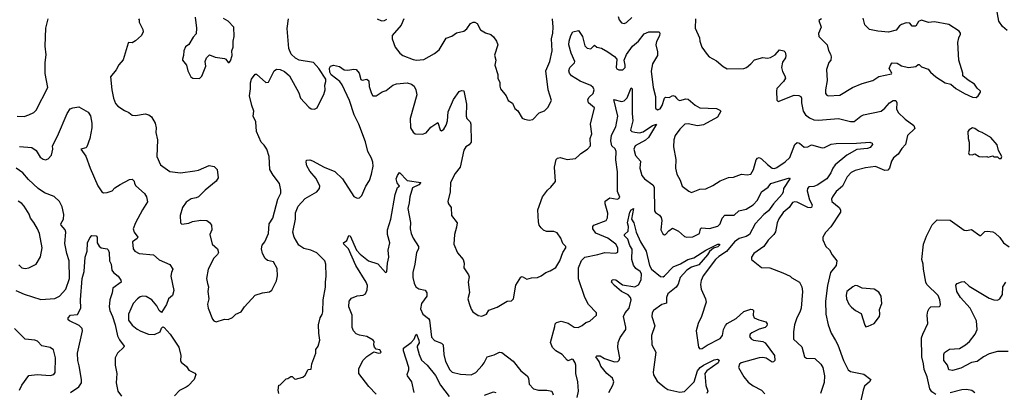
# Model space of a CAD drawing. Extents: x 2133489 to 2292442, y 756223 to 916462.
# Tile 110 of 256: x 2160978 to 2169283, y 853766 to 856907. Entities that reach past the tile are written whole.
import ezdxf

# ---------------------------------------------------------------- set-up
doc = ezdxf.new("R2010")
doc.units = 0

msp = doc.modelspace()

# ---------------------------------------------------------------- linework, layer by layer
at = {"layer": '0CON20XD'}
for points in [[(2169306.7, 856815), (2169268.6, 856848.6), (2169236.9, 856895), (2169217.3, 857005), (2169147.9, 857175), (2169095, 857197.9), (2168965, 857220.7), (2168855, 857266.2), (2168839.5, 857279.5), (2168833.8, 857295), (2168845, 857326.7), (2168935, 857387.1), (2169045, 857412.2), (2169095, 857450), (2169135, 857456.4), (2169189.5, 857450.5), (2169262, 857495), (2169315.8, 857545)], [(2161199.5, 856610.5), (2161193.6, 856685), (2161196.9, 856835), (2161217.4, 856915)], [(2161980, 856915), (2161986.4, 856906.4), (2161986.2, 856885), (2162015.7, 856825.7), (2162018, 856805), (2162004.2, 856775), (2161955, 856729.4), (2161925, 856713.1), (2161896.2, 856713.8), (2161891.2, 856708.8), (2161851.4, 856568.6), (2161814.1, 856525.9), (2161791.4, 856485), (2161744, 856425), (2161753.8, 856315), (2161768, 856245), (2161785, 856200), (2161805, 856178.8), (2161860.3, 856140.3), (2161896.7, 856125), (2161925, 856102), (2161955, 856100), (2162035, 856113.8), (2162065.9, 856105.9), (2162089.3, 856089.3), (2162118.8, 856035), (2162129.2, 855995), (2162125.7, 855955), (2162138.6, 855895), (2162134.5, 855754.5), (2162164.4, 855684.4), (2162245, 855626), (2162335, 855615.6), (2162455, 855632.5), (2162485, 855639.2), (2162575, 855678.8), (2162618.3, 855668.3), (2162643.9, 855643.9), (2162652, 855575), (2162634, 855545), (2162540.9, 855469.1), (2162485, 855414.2), (2162465, 855404.3), (2162425, 855397.5), (2162382.4, 855367.6), (2162352, 855325), (2162331.2, 855255), (2162332.5, 855195), (2162345, 855182.5), (2162405, 855191.2), (2162435, 855206.2), (2162505, 855215.8), (2162555, 855213.8), (2162578.3, 855198.3), (2162596, 855175), (2162597.5, 855135), (2162582.5, 855095), (2162601.2, 855015), (2162646.2, 854976.2), (2162654.3, 854945.7), (2162645, 854926.7), (2162614.3, 854895.7), (2162565.9, 854804.1), (2162554.2, 854725), (2162562.3, 854682.3), (2162570, 854655), (2162564.2, 854615), (2162573.3, 854555), (2162561.2, 854508.8), (2162565.9, 854475.9), (2162605, 854382.5), (2162615, 854367.5), (2162635, 854360), (2162705, 854382.5), (2162735, 854380), (2162773.6, 854396.4), (2162800, 854425), (2162845.9, 854444.1), (2162875, 854487.5), (2162965, 854584), (2163025, 854604.2), (2163085, 854613.8), (2163105, 854626.7), (2163142.5, 854705), (2163151.1, 854748.9), (2163149.4, 854809.4), (2163118, 854865), (2163068.3, 854878.3), (2163047.5, 854895), (2163025.7, 854935), (2163017.5, 854975), (2163024, 855005), (2163046.2, 855035), (2163075.8, 855105), (2163082.9, 855185), (2163112.5, 855235), (2163154.3, 855395), (2163179.4, 855445), (2163180.5, 855470.5), (2163169.2, 855525), (2163115.4, 855595.4), (2163088.6, 855645), (2163080.8, 855755), (2163061.9, 855815), (2163040.2, 855850.2), (2163014.4, 855875), (2162975.4, 855965), (2162968.2, 856045), (2162947.9, 856095), (2162953.5, 856135), (2162934.5, 856185), (2162916.5, 856265), (2162925.5, 856324.5), (2162923.1, 856375), (2162932, 856405), (2162965, 856447.5), (2162975, 856447.5), (2163055, 856376.7), (2163075, 856380), (2163125, 856476.7), (2163145, 856488.8), (2163175, 856488), (2163211.7, 856471.7), (2163254.1, 856434.1), (2163331.7, 856291.7), (2163346.7, 856245), (2163415, 856170), (2163435, 856156.7), (2163465, 856152.5), (2163487.5, 856165), (2163512, 856218), (2163544.1, 856275.9), (2163552.9, 856315), (2163552.2, 856355), (2163561.1, 856385), (2163558.7, 856405), (2163501.5, 856495), (2163455, 856547.7), (2163335, 856566.5), (2163302.5, 856582.5), (2163266.4, 856616.4), (2163247.8, 856665), (2163232.6, 856832.6), (2163244, 856915)], [(2162457.3, 856927.3), (2162470, 856835), (2162467, 856787), (2162440.6, 856759.4), (2162403, 856697), (2162375, 856677.5), (2162361.2, 856645), (2162360, 856605), (2162350, 856575), (2162350, 856565), (2162383.3, 856525), (2162396.7, 856475), (2162420, 856425), (2162437, 856413), (2162495, 856412.5), (2162515, 856430), (2162546.7, 856515), (2162542.5, 856555), (2162552.5, 856585), (2162578.3, 856611.7), (2162625, 856590), (2162705, 856581.2), (2162716.7, 856575), (2162735, 856547.5), (2162745, 856547.5), (2162755, 856560), (2162768.8, 856605), (2162766.2, 856645), (2162778, 856675), (2162777.5, 856725), (2162785.7, 856765), (2162782.5, 856845), (2162735.9, 856895.9), (2162697, 856917)], [(2163992.5, 856915), (2164028.8, 856898.8), (2164055, 856899.2), (2164075, 856912.5)], [(2164216.5, 856915), (2164195, 856860), (2164120, 856775), (2164118.1, 856745), (2164145, 856676.2), (2164185, 856626), (2164210, 856605), (2164295, 856570.6), (2164325, 856566.7), (2164385, 856571.4), (2164475, 856620.8), (2164516.4, 856653.6), (2164575, 856752.5), (2164621.2, 856768.8), (2164662.7, 856797.3), (2164725, 856810), (2164749.3, 856830.7), (2164780, 856875), (2164802.4, 856887.6), (2164817.5, 856887.5), (2164835.5, 856875.5), (2164865, 856822), (2164907.3, 856797.3), (2164951.2, 856781.2), (2164975, 856763.8), (2164998, 856725), (2165010, 856695), (2164982.3, 856607.7), (2164993.3, 856565), (2164984.2, 856525), (2165010, 856445), (2165011.2, 856415), (2165026.4, 856376.4), (2165026.4, 856346.4), (2165033.8, 856325), (2165080, 856265), (2165096.4, 856226.4), (2165133.9, 856203.9), (2165155, 856157.5), (2165179.3, 856139.3), (2165217, 856077), (2165235, 856067.5), (2165275, 856060), (2165305, 856066.7), (2165359.3, 856120.7), (2165405, 856137.5), (2165433.6, 856166.4), (2165463.8, 856225), (2165435.7, 856315), (2165414.4, 856475), (2165449.2, 856555), (2165468.6, 856645), (2165464.3, 856745), (2165475.7, 856795), (2165478.6, 856845), (2165472.5, 856915)], [(2166026.7, 856935), (2166033.3, 856905), (2166055, 856880), (2166075, 856876.2), (2166095, 856884), (2166142, 856925)], [(2166676.7, 856915), (2166676.4, 856836.4), (2166712.5, 856755), (2166713.3, 856725), (2166730, 856675), (2166775, 856613.8), (2166793.8, 856595), (2166855, 856560), (2166912.1, 856512.1), (2166945, 856494), (2167085, 856496.2), (2167106.7, 856505), (2167145, 856534), (2167175, 856568.8), (2167245, 856587.5), (2167285, 856584), (2167310.5, 856589.5), (2167350, 856610), (2167385, 856652), (2167423.8, 856645), (2167435, 856632.5), (2167439.2, 856605), (2167435.8, 856585), (2167412.1, 856547.9), (2167404.5, 856504.5), (2167410.7, 856470.7), (2167432, 856435), (2167435.8, 856415), (2167419.2, 856385), (2167365, 856326.7), (2167360, 856305), (2167365, 856230), (2167375, 856217.5), (2167508.8, 856271.2), (2167549.4, 856269.4), (2167565, 856258.8), (2167572.5, 856245), (2167571.4, 856205), (2167585.5, 856135), (2167606, 856106), (2167638.9, 856078.9), (2167675, 856062.5), (2167715, 856060), (2167884, 856074), (2167985, 856049.2), (2168015, 856049.2), (2168072.5, 856095), (2168094.6, 856105.4), (2168245, 856136.5), (2168275, 856160.5), (2168315, 856207.5), (2168345, 856225.6), (2168368.8, 856225), (2168376.8, 856206.8), (2168373.6, 856155), (2168386.5, 856125), (2168445, 856068.5), (2168520.8, 856015), (2168528.8, 855991.2), (2168465, 855931.2), (2168450, 855855), (2168418.3, 855821.7), (2168386.3, 855773.7), (2168347, 855743), (2168331.8, 855715), (2168314, 855656), (2168301.5, 855638.5), (2168275, 855636.9), (2168195, 855668.4), (2168111.7, 855658.3), (2168025, 855636.5), (2167991.8, 855618.2), (2167958.3, 855581.7), (2167918.1, 855505), (2167865, 855458.1), (2167834.2, 855415), (2167825.8, 855395), (2167827.5, 855375), (2167890.6, 855325), (2167900.5, 855305), (2167900.5, 855285), (2167820, 855160), (2167775, 855113.8), (2167750.8, 855075), (2167751.7, 855051.7), (2167777.5, 854995), (2167807.4, 854967.4), (2167829.2, 854925), (2167869.2, 854875), (2167863.8, 854835), (2167816.7, 854775), (2167790.4, 854665), (2167775.5, 854535), (2167778.1, 854425), (2167798.1, 854335), (2167821.1, 854265), (2167858, 854202), (2167877.5, 854165), (2167925.6, 854035), (2167965, 853954), (2167985, 853940.8), (2168097.7, 853917.7), (2168157.5, 853875), (2168146.7, 853855), (2168103.6, 853816.4), (2168091.5, 853785), (2168059.4, 853635)], [(2167740, 856915), (2167718.3, 856901.7), (2167737.5, 856845), (2167715, 856790), (2167718.8, 856765), (2167787.5, 856695), (2167798.3, 856648.3), (2167817.7, 856617.7), (2167823.3, 856595), (2167820, 856565), (2167803.8, 856545), (2167782.7, 856487.3), (2167787.8, 856395), (2167774.5, 856315), (2167775.5, 856285), (2167785, 856270), (2167795.5, 856265.5), (2167895, 856271.5), (2168001.2, 856335), (2168085, 856370), (2168174.3, 856395.7), (2168199.1, 856410.9), (2168225, 856427.5), (2168330, 856450), (2168332.5, 856455), (2168311.2, 856495), (2168325, 856530), (2168337.9, 856542.1), (2168380, 856540), (2168415, 856518.1), (2168475, 856503.1), (2168536.7, 856513.3), (2168555, 856530), (2168565, 856530), (2168585, 856510), (2168640.7, 856490.7), (2168658.8, 856465), (2168706.2, 856425), (2168782.5, 856375), (2168832.7, 856362.7), (2168875, 856328), (2168947.5, 856285), (2169015, 856254.5), (2169045, 856251.2)], [(2169045, 856251.2), (2169062.5, 856265), (2169082.5, 856295), (2169082.5, 856305), (2169055, 856330), (2169030, 856365), (2168976.4, 856396.4), (2168932.5, 856435), (2168932.5, 856455), (2168900, 856565), (2168891.4, 856715), (2168898, 856755), (2168913.8, 856785), (2168913.3, 856795), (2168900.5, 856810.5), (2168815, 856867.5), (2168695, 856888), (2168644.2, 856884.2), (2168585, 856903.3), (2168558.3, 856891.7), (2168535, 856852.5), (2168505, 856853.8), (2168485, 856876.7), (2168455, 856880), (2168415, 856867.5), (2168397.5, 856855), (2168371.2, 856818.8), (2168305, 856802), (2168215, 856810.8), (2168145.7, 856825.7), (2168106.7, 856865), (2168090.7, 856920.7)], [(2163162.5, 853755), (2163158, 853785), (2163163, 853827), (2163175, 853830), (2163225, 853880), (2163238.3, 853881.7), (2163265, 853900), (2163275, 853900), (2163295, 853880), (2163305, 853877.5), (2163365, 853892.5), (2163385, 853910), (2163411.7, 853958.3), (2163435, 853960), (2163442.5, 854005), (2163476.2, 854095), (2163474.2, 854125.8), (2163493.8, 854155), (2163510, 854205), (2163500, 854265), (2163498, 854335), (2163512.5, 854395), (2163529.5, 854420.5), (2163535.8, 854444.2), (2163536.9, 854545), (2163557, 854653), (2163555.9, 854694.1), (2163563.8, 854745), (2163560, 854845), (2163550, 854875), (2163482.7, 854942.7), (2163433.3, 854965), (2163375, 854978.1), (2163332.9, 855005), (2163294, 855075), (2163282.5, 855115), (2163302.9, 855225), (2163305, 855277.5), (2163325, 855333.8), (2163385, 855400), (2163483.3, 855455), (2163507.5, 855485), (2163508, 855505), (2163477.9, 855567.9), (2163425, 855630.8), (2163400, 855675), (2163393.8, 855705), (2163396.7, 855723.3), (2163424.2, 855725.8), (2163447.6, 855717.6), (2163545, 855664.4), (2163635, 855627.1), (2163701.4, 855565), (2163795, 855416), (2163825, 855402.9), (2163845, 855406), (2163862.5, 855425), (2163896.2, 855505), (2163927.9, 855552.1), (2163944.2, 855605.8), (2163958.8, 855671.2), (2163957.5, 855705), (2163945, 855740), (2163912.7, 855795), (2163893.4, 855876.6), (2163838.2, 856025), (2163797.5, 856105), (2163758.2, 856225), (2163697.9, 856357.9), (2163678.8, 856385), (2163605, 856442.6), (2163594.2, 856465), (2163591.1, 856498.9), (2163598.8, 856515), (2163625, 856523.8), (2163675, 856512.5), (2163715, 856484.3), (2163745, 856481.4), (2163795, 856490), (2163815, 856486), (2163840, 856455), (2163855, 856403.3), (2163865, 856398), (2163905, 856406.2), (2163921.4, 856391.4), (2163926.4, 856345), (2163943.6, 856283.6), (2163955, 856264), (2163985, 856266), (2164035, 856298.6), (2164069.1, 856310.9), (2164126.2, 856355), (2164155, 856367.1), (2164245, 856375.7), (2164282.7, 856362.7), (2164305.8, 856345.8), (2164318.8, 856315), (2164326, 856275), (2164270, 856075), (2164272.9, 855995), (2164295, 855960), (2164312.5, 855945), (2164375, 855941.2), (2164405, 855953.8), (2164445, 856001.2), (2164505, 856040), (2164525, 855977.5), (2164535, 855970), (2164555, 855983.3), (2164575, 856016.7), (2164586.9, 856055), (2164590.7, 856129.3), (2164635.8, 856235), (2164685, 856301.2), (2164705, 856310), (2164725, 856306.7), (2164746.7, 856195), (2164743.3, 856095), (2164750, 856075), (2164776.9, 856046.9), (2164781.8, 856025), (2164785.5, 855875), (2164768.1, 855851.9), (2164741.2, 855835), (2164725, 855807.5), (2164693.8, 855665), (2164650.3, 855609.7), (2164612.5, 855535), (2164609.2, 855455), (2164590, 855375), (2164595.7, 855355), (2164617.1, 855325), (2164620, 855255), (2164667.5, 855195), (2164663, 855157), (2164644.3, 855095), (2164640.8, 855015), (2164670.3, 854940.3), (2164718, 854885), (2164726, 854855), (2164723.8, 854815), (2164763.3, 854755), (2164768.3, 854738.3), (2164760, 854695), (2164772.7, 854607.3), (2164758.8, 854555), (2164768.8, 854515), (2164786.1, 854466.1), (2164800, 854445), (2164843.9, 854413.9), (2164875, 854407.5), (2164915, 854423.3), (2164935, 854458.8), (2165005.9, 854484.1), (2165090, 854535), (2165125, 854537.5), (2165143.3, 854555), (2165161.2, 854668.8), (2165205, 854737.5), (2165215, 854742.5), (2165255, 854720), (2165295, 854730), (2165346.4, 854733.6), (2165375, 854746.7), (2165415, 854776.7), (2165450.7, 854789.3), (2165500.7, 854819.3), (2165532.9, 854875), (2165557.5, 854945), (2165584, 854985), (2165583.8, 854995), (2165559.3, 855019.3), (2165543.3, 855065), (2165510.5, 855110.5), (2165481.7, 855121.7), (2165421.2, 855121.2), (2165395, 855132), (2165375, 855151.2), (2165360, 855175), (2165352.2, 855202.2), (2165346.9, 855305), (2165387.4, 855412.6), (2165429.1, 855470.9), (2165458.8, 855495), (2165497.1, 855542.9), (2165489.5, 855665), (2165501.6, 855728.4), (2165515, 855741.1), (2165535, 855745.6), (2165595, 855729.4), (2165665, 855736.2), (2165695, 855763.3), (2165710.5, 855779.5), (2165766.7, 855815), (2165791.2, 855845), (2165790.6, 855905), (2165802, 855945), (2165793.1, 856025), (2165825.7, 856165), (2165776.4, 856206.4), (2165770.5, 856235), (2165781.4, 856255), (2165815, 856285.8), (2165822.7, 856315), (2165815, 856335.6), (2165795, 856352.5), (2165705, 856387.8), (2165631.2, 856435), (2165615.8, 856455), (2165609.2, 856475), (2165617.1, 856505), (2165656.5, 856543.5), (2165659.4, 856555), (2165629.5, 856625), (2165610.7, 856695), (2165611.2, 856725), (2165626.5, 856775), (2165643.5, 856805), (2165690, 856815), (2165723.5, 856765), (2165745, 856688), (2165765, 856668.1), (2165795, 856662.9), (2165825, 856693.8), (2165846.6, 856676.6), (2165885, 856666.5), (2165937.5, 856637.5), (2165995, 856595.6), (2166012.9, 856575), (2166009.2, 856505), (2166013.2, 856493.2), (2166030, 856485), (2166065, 856484.4), (2166084, 856505), (2166085.7, 856525), (2166075.6, 856565), (2166097.1, 856612.9), (2166146.7, 856683.3), (2166196.4, 856725), (2166245, 856788.1), (2166285, 856805.6), (2166370, 856805), (2166376.1, 856795), (2166375, 856770), (2166347.7, 856722.3), (2166342.1, 856695), (2166356, 856635), (2166356.1, 856605), (2166314.7, 856535.3), (2166303.4, 856473.4), (2166322.1, 856335), (2166340.9, 856260.9), (2166340.9, 856160.9), (2166358, 856148), (2166381.1, 856155), (2166396.6, 856185), (2166415, 856246.7), (2166425, 856254), (2166455, 856252.2), (2166487.3, 856267.3), (2166502.9, 856262.9), (2166517.1, 856245), (2166530.4, 856230.4), (2166545, 856226.5), (2166595, 856238.9), (2166615, 856236.7), (2166675, 856186.5), (2166715, 856163.6), (2166855, 856157.5), (2166883.3, 856145), (2166891.2, 856135), (2166864.4, 856085), (2166745, 856019.4), (2166693.5, 856013.5), (2166615, 856030.5), (2166588.8, 856025), (2166545.8, 855985), (2166505, 855931.2), (2166495.6, 855895), (2166492, 855835), (2166512.3, 855727.7), (2166510, 855655), (2166519.2, 855605), (2166548.8, 855555), (2166566, 855505), (2166621.2, 855461.2), (2166645, 855451.2), (2166715, 855477.5), (2166765, 855481.2), (2166825, 855509.2), (2166885, 855549.2), (2166955, 855575.7), (2166999.1, 855580.9), (2167065, 855605.8), (2167115, 855599.2), (2167145, 855606.2), (2167166.7, 855643.3), (2167189.1, 855725), (2167200.4, 855739.6), (2167214.5, 855745.5), (2167235, 855734.5), (2167285.5, 855685), (2167325, 855656.5), (2167345, 855653.5), (2167365, 855662.2), (2167435, 855709.1), (2167473.5, 855745), (2167515, 855854), (2167535, 855872.9), (2167555, 855865.6), (2167595, 855832.7), (2167624.6, 855835.4), (2167655, 855851.9), (2167745, 855826.7), (2167765, 855829.5), (2167823.2, 855856.8), (2167865, 855864.5), (2168035, 855865.5), (2168147.5, 855875), (2168168.8, 855865), (2168172, 855855), (2168151.1, 855828.9), (2168128.8, 855821.2), (2168038, 855812), (2167955, 855765.4), (2167855, 855682.7), (2167836.2, 855655), (2167820, 855615), (2167785, 855564.5), (2167705, 855512.9), (2167675, 855501.8), (2167635, 855496.7), (2167621.4, 855485), (2167619.5, 855465), (2167638.5, 855388.5), (2167662.9, 855345), (2167657.5, 855325), (2167645, 855320), (2167625, 855323.2), (2167535, 855370), (2167515, 855372.2), (2167496, 855365), (2167467.5, 855322.5), (2167418.5, 855281.5), (2167381.4, 855228.6), (2167365.6, 855195), (2167352.4, 855117.6), (2167338.6, 855095), (2167291.9, 855048.1), (2167253.9, 854996.1), (2167171.2, 854935), (2167148.8, 854905), (2167150, 854885), (2167235, 854816.7), (2167305, 854813.8), (2167415, 854773.8), (2167475, 854746), (2167491.1, 854731.1), (2167555, 854693.3), (2167575.7, 854655.7), (2167580, 854615), (2167568.5, 854475), (2167558.5, 854441.5), (2167531.5, 854395), (2167512.9, 854335), (2167503.8, 854275), (2167503.8, 854215), (2167575, 854148), (2167596, 854065), (2167615, 854054.4), (2167685, 854050.6), (2167735, 854004), (2167753.1, 853975), (2167766.5, 853905), (2167762.5, 853847.5), (2167732.5, 853755)], [(2160955, 856093.6), (2161015, 856091.9), (2161055, 856103.7), (2161095.7, 856125), (2161115.6, 856145), (2161214.4, 856335), (2161192.8, 856452.8), (2161191.8, 856545), (2161199.5, 856610.5)], [(2165678.8, 853721.2), (2165690, 853775), (2165686.2, 853855), (2165668.8, 853925), (2165668, 853995), (2165664, 854015), (2165645, 854041.2), (2165635, 854046), (2165605, 854032.5), (2165595, 854036.7), (2165553.4, 854083.4), (2165500, 854115), (2165472.2, 854142.2), (2165454.3, 854185.7), (2165490.3, 854320.3), (2165495, 854343.3), (2165504.5, 854355.5), (2165545, 854365.6), (2165605, 854350), (2165655, 854315.7), (2165687, 854313), (2165722.3, 854327.7), (2165752.5, 854355), (2165785.8, 854364.2), (2165843.3, 854415), (2165843.3, 854435), (2165776, 854505), (2165744, 854565), (2165692.3, 854722.3), (2165691.3, 854815), (2165715, 854877.5), (2165745, 854906.5), (2165855, 854926.7), (2165913.9, 854943.9), (2166005, 854940), (2166023.6, 854946.4), (2166022.5, 854985), (2166005, 855016), (2165938, 855065), (2165837.4, 855107.4), (2165812.9, 855145), (2165812.5, 855165), (2165820, 855175), (2165925, 855213.1), (2165935.6, 855235.6), (2165937.9, 855275), (2165914.5, 855355), (2165915, 855376.7), (2165955, 855404), (2166015.8, 855394.2), (2166030.7, 855399.3), (2166038.8, 855411.2), (2166018.8, 855458.8), (2166018.9, 855625), (2166007, 855725), (2166008.6, 855795), (2165999.1, 855819.1), (2165972.6, 855845), (2165964.8, 855885), (2165968.5, 855935), (2166005.7, 856005), (2166022.5, 856095), (2165990, 856235), (2166055, 856218.6), (2166075, 856222.9), (2166100.4, 856249.6), (2166135, 856332.5), (2166143.6, 856323.6), (2166143.1, 856115), (2166149.6, 856055), (2166130, 855975), (2166140, 855965), (2166165, 855959.3), (2166205, 855954.7), (2166235, 855961.6), (2166315, 856015.5), (2166350, 856025), (2166280.3, 855915), (2166255, 855892.7), (2166168.1, 855845), (2166157.8, 855815), (2166171.5, 855761.5), (2166213.8, 855715), (2166208.1, 855655), (2166225, 855594.4), (2166248.8, 855565), (2166317.1, 855515), (2166329.6, 855495), (2166333.1, 855295), (2166341.8, 855281.8), (2166375, 855260.6), (2166388.8, 855238.8), (2166392.7, 855215), (2166386.4, 855136.4), (2166401.2, 855101.2), (2166415, 855092.5), (2166425, 855096.7), (2166453, 855127), (2166485, 855150), (2166535, 855124.2), (2166585, 855079.2), (2166605, 855074.3), (2166655, 855076.9), (2166712, 855105), (2166720, 855145), (2166727.4, 855152.6), (2166795, 855147.3), (2166865, 855166.7), (2166885.5, 855185), (2166902.7, 855235), (2166925, 855260), (2167005, 855259.1), (2167044.2, 855295.8), (2167105, 855310.3), (2167165, 855346), (2167202.1, 855385), (2167235, 855454.7), (2167291.1, 855495), (2167313.6, 855526.4), (2167471.2, 855575), (2167473.6, 855565), (2167419.3, 855485), (2167417.3, 855455), (2167408.2, 855435), (2167335.9, 855354.1), (2167293.8, 855296.2), (2167253.4, 855265), (2167181.4, 855185), (2167133.8, 855096.2), (2167105, 855078.8), (2167045, 855062), (2167005.6, 855034.4), (2166938, 854952), (2166875, 854912), (2166845.4, 854885), (2166742.4, 854747.6), (2166725, 854707.5), (2166721.2, 854675), (2166726, 854635), (2166762.5, 854552.5), (2166766.7, 854525), (2166729.2, 854405), (2166700, 854345), (2166683.8, 854285), (2166702.5, 854145), (2166713.6, 854133.6), (2166735, 854134), (2166775.6, 854164.4), (2166885, 854218), (2166905, 854243.3), (2166914.4, 854295), (2166930, 854330), (2166945.7, 854345), (2167020.9, 854389.1), (2167085, 854448.2), (2167145, 854468.1), (2167160, 854465), (2167166.9, 854455), (2167165.6, 854415), (2167173.1, 854395), (2167212.2, 854377.8), (2167270.3, 854360.3), (2167282.7, 854342.7), (2167280, 854325), (2167266.7, 854313.3), (2167215, 854296.9), (2167153.3, 854266.7), (2167138.6, 854255), (2167131.9, 854235), (2167146.6, 854216.6), (2167166, 854205), (2167244.6, 854194.6), (2167265, 854182.9), (2167344.3, 854075), (2167345.6, 854034.4), (2167336.9, 854023.1), (2167325, 854020.8), (2167273, 854053), (2167245, 854058), (2167213.8, 854055), (2167063.3, 854015), (2167047.9, 854002.1), (2167039.2, 853975), (2167084.2, 853895), (2167121.7, 853851.7), (2167165, 853820), (2167235, 853782.5), (2167263.8, 853753.8)], [(2160975, 855839.2), (2161079.2, 855829.2), (2161116.7, 855805), (2161148.8, 855748.8), (2161175, 855730.8), (2161195, 855727.1), (2161216.3, 855733.7), (2161245.8, 855765), (2161256, 855815), (2161253.3, 855845), (2161296.7, 855925), (2161378.6, 856115), (2161403.9, 856155), (2161425, 856165.2), (2161475, 856172), (2161555, 856126.7), (2161575, 856097.5), (2161586.5, 856035), (2161585.5, 855995.5), (2161568.9, 855905), (2161544.1, 855835.9), (2161535, 855827.8), (2161493.3, 855815), (2161536.7, 855756.7), (2161572.2, 855655), (2161635.8, 855505.8), (2161671.2, 855455), (2161685, 855448.6), (2161715, 855450.6), (2161756.8, 855463.2), (2161779.5, 855490.5), (2161825, 855518), (2161905, 855561.2), (2161925, 855563.3), (2161943.3, 855545), (2161946.7, 855525), (2161957.7, 855507.7), (2162030.9, 855440.9), (2162047.5, 855415), (2162055, 855372.5), (2162013.8, 855305), (2161954.6, 855195.4), (2161935.7, 855145), (2161942.5, 855115), (2161972.9, 855075), (2161967.9, 855062.1), (2161930, 855035), (2161934.2, 854975), (2161947.5, 854955), (2161985, 854935.5), (2162105, 854924.3), (2162155, 854884), (2162245, 854842.9), (2162270, 854805), (2162256.9, 854775), (2162252.2, 854745), (2162277.1, 854625), (2162265, 854583.3), (2162233.3, 854555), (2162215.8, 854505), (2162175, 854437.5), (2162154.4, 854454.4), (2162134.4, 854494.4), (2162092.5, 854545), (2162045, 854573.1), (2162015, 854576.9), (2161995, 854571.4), (2161970, 854555), (2161934.4, 854515), (2161894.6, 854425.4), (2161895.5, 854375), (2161925, 854331.9), (2161967.3, 854297.3), (2161999.5, 854280.5), (2162065, 854255.5), (2162115, 854252.9), (2162162.5, 854275), (2162175, 854307.5), (2162185, 854317.5), (2162195, 854312.5), (2162246, 854255), (2162320, 854145), (2162335.8, 854075), (2162333.3, 854035), (2162339.3, 854019.3), (2162385, 853983.3), (2162405, 853953.3), (2162455, 853927.5), (2162462.5, 853915), (2162448.8, 853875), (2162398.3, 853821.7), (2162382.1, 853807.9), (2162325, 853780.8), (2162282.9, 853735)], [(2169255, 855737.5), (2169262.5, 855755), (2169232.5, 855805), (2169221.7, 855851.7), (2169167.5, 855915), (2169095, 855956.7), (2169065, 855966.7), (2169035, 855990), (2169015, 855996.7), (2168985, 855980), (2168976.2, 855965), (2168976.7, 855905), (2168986.7, 855875), (2168987.5, 855805), (2168980, 855785), (2168985, 855770), (2169011.7, 855768.3), (2169035, 855777.5), (2169070, 855755), (2169095, 855750), (2169135, 855752.5), (2169145, 855747.5), (2169185, 855760), (2169195, 855750), (2169225, 855750), (2169238.3, 855738.3), (2169255, 855737.5)], [(2160945.7, 854624.3), (2161015, 854592.5), (2161155, 854548.9), (2161274.5, 854555.5), (2161312.5, 854575), (2161366.5, 854635), (2161396.8, 854725), (2161395.3, 854875.3), (2161375.4, 854935), (2161358.3, 855021.7), (2161366.8, 855115), (2161360, 855135), (2161326.9, 855175), (2161325.5, 855185), (2161347.5, 855225), (2161349.6, 855265), (2161335, 855330), (2161313.1, 855375), (2161267.7, 855417.7), (2161187.4, 855447.4), (2161134.2, 855484.2), (2161050.4, 855560.4), (2161005.3, 855615.3), (2160948, 855655)], [(2163985, 853751.2), (2163923.3, 853815), (2163838, 853925), (2163837, 853963), (2163872.5, 854035), (2163905, 854068), (2163965, 854106.7), (2164005, 854096.7), (2164021.7, 854098.3), (2164027.5, 854105), (2164015, 854123.3), (2163985, 854130), (2163970, 854145), (2163963.3, 854165), (2163966.7, 854195), (2163960, 854205), (2163906.7, 854235), (2163845, 854246.9), (2163815, 854260), (2163792.9, 854285), (2163782.1, 854312.1), (2163781.9, 854415), (2163752.5, 854485), (2163755.6, 854535), (2163775, 854558.6), (2163825, 854580), (2163875, 854586), (2163894.3, 854595.7), (2163909.1, 854630.9), (2163910.8, 854665), (2163900, 854695), (2163812.5, 854835), (2163750.4, 854975), (2163712, 855015), (2163710, 855025), (2163736.9, 855045), (2163755, 855086.7), (2163765, 855083.8), (2163819.4, 854965), (2163849.5, 854929.5), (2163920, 854875), (2163997.9, 854847.9), (2164062.5, 854775), (2164075, 854782.5), (2164078.9, 854855), (2164090, 854905), (2164085.4, 854965), (2164100, 855025), (2164080.9, 855095), (2164080, 855135), (2164107.5, 855225), (2164145, 855433.8), (2164165, 855491.2), (2164180, 855505), (2164161.1, 855531.1), (2164153.6, 855565), (2164162.9, 855595), (2164181.7, 855618.3), (2164245, 855552.5), (2164360, 855535), (2164345, 855514), (2164291.2, 855488.8), (2164267.1, 855415), (2164262.5, 855362.5), (2164250.5, 855315), (2164273.9, 855196.1), (2164271.1, 855145), (2164278.8, 855105), (2164296, 855066), (2164342.5, 854995), (2164340, 854975), (2164324.4, 854945), (2164310.9, 854845), (2164292.8, 854777.2), (2164294.1, 854735), (2164304.1, 854685), (2164318.2, 854655), (2164345, 854637.7), (2164397.1, 854627.1), (2164410.6, 854605), (2164411.5, 854575), (2164366.2, 854515), (2164359.5, 854469.5), (2164377.5, 854425), (2164427.1, 854387.1), (2164434.4, 854375), (2164450.7, 854230.7), (2164475, 854202.5), (2164535, 854179.1), (2164550, 854165), (2164556.2, 854085), (2164570.4, 854025), (2164605.5, 853955), (2164625, 853936.7), (2164695, 853917.8), (2164785, 853914.4), (2164825, 853932.9), (2164877.8, 853992.2), (2164895.7, 854015), (2164920, 854065), (2164979.7, 854080.3), (2165025, 854104.2), (2165045, 854100.8), (2165139.7, 854029.7), (2165205, 853948), (2165259.2, 853905), (2165269.2, 853885), (2165274.1, 853834.1), (2165312.5, 853795), (2165354.4, 853784.4), (2165425, 853784.3), (2165465, 853776), (2165476.7, 853745)], [(2160970.3, 854840.3), (2160996.7, 854815), (2161025, 854808.6), (2161055, 854814), (2161116.2, 854845), (2161152.1, 854907.9), (2161168.1, 854985), (2161144.4, 855105), (2161128.6, 855145), (2161098, 855198), (2161068, 855235), (2161057.4, 855267.4), (2161016, 855335), (2160996.6, 855356.6), (2160965, 855378)], [(2165946.2, 853763.8), (2165981.9, 853825), (2165988.9, 853855), (2165978.2, 853885), (2165931.3, 853925), (2165880.5, 853985), (2165864.6, 854024.6), (2165838.1, 854065), (2165846.3, 854073.7), (2165875, 854073.9), (2165911.1, 854051.1), (2165995, 854023.3), (2166023.2, 854026.8), (2166035, 854036.2), (2166040.5, 854055), (2166023.7, 854143.7), (2166024.8, 854185), (2166041.7, 854228.3), (2166088.8, 854295), (2166090.2, 854315), (2166071.9, 854405), (2166084.8, 854435), (2166117.9, 854475), (2166134.2, 854544.2), (2166129.5, 854565), (2166108.9, 854588.9), (2166055, 854616.2), (2165995, 854665.8), (2165969.2, 854695), (2165975, 854713.8), (2165985, 854718.1), (2166006, 854715), (2166062.6, 854672.6), (2166165, 854655.3), (2166198.3, 854671.7), (2166220, 854715), (2166223.5, 854765), (2166212.4, 854785), (2166175, 854810.4), (2166155, 854837.3), (2166140.9, 854885), (2166142.8, 854972.8), (2166124.5, 855004.5), (2166106.5, 855056.5), (2166079.3, 855085), (2166079.6, 855095), (2166108.7, 855125), (2166111.8, 855165), (2166104.6, 855195), (2166125, 855284), (2166135, 855305.4), (2166155, 855316.2), (2166138.8, 855225), (2166157.5, 855195), (2166178, 855115), (2166213.1, 855033.1), (2166261.1, 854955), (2166288.9, 854835), (2166305.7, 854805), (2166383.1, 854743.1), (2166405, 854740.4), (2166415, 854746.5), (2166488.5, 854825), (2166550, 854850), (2166613.4, 854886.6), (2166665, 854899.8), (2166765, 854965.5), (2166865, 855013.8), (2166880, 855015), (2166880, 855005), (2166865, 854993.1), (2166829.1, 854980.9), (2166796.7, 854953.3), (2166780.4, 854925), (2166705, 854839.6), (2166645, 854820.7), (2166605.3, 854794.7), (2166549.1, 854735), (2166531.4, 854678.6), (2166515, 854651.2), (2166444.3, 854595), (2166432.7, 854565), (2166433.3, 854516.7), (2166395, 854506.6), (2166322.5, 854455), (2166311.6, 854435), (2166309.4, 854405), (2166336.2, 854325), (2166305.3, 854244.7), (2166309.5, 854165), (2166343.1, 854105), (2166320.4, 853935), (2166323.8, 853913.8), (2166355, 853860.8), (2166418.8, 853805), (2166445, 853790), (2166545, 853767.3), (2166585, 853771.8), (2166665.2, 853854.8), (2166695, 853945.7), (2166716.2, 853975), (2166744.4, 853995), (2166835, 854038.8), (2166864.3, 854044.3), (2166876.6, 854036.6), (2166867.7, 854015), (2166773.6, 853946.4), (2166756.9, 853925), (2166763.9, 853823.9), (2166780.8, 853775), (2166774.2, 853755)], [(2168705, 853748), (2168671.1, 853771.1), (2168655.6, 853795), (2168633.1, 853895), (2168607.4, 853957.4), (2168600, 854005), (2168587.7, 854065), (2168585.4, 854225), (2168594, 854256), (2168638.1, 854345), (2168632.5, 854415), (2168638.8, 854451.2), (2168647.7, 854472.3), (2168662.5, 854485), (2168735, 854490), (2168742.5, 854495), (2168743.9, 854506.1), (2168740, 854545), (2168725, 854581.2), (2168629.2, 854675), (2168619.4, 854695), (2168600.5, 854805), (2168599.4, 854845), (2168588.2, 854885), (2168600, 855015), (2168625, 855082), (2168675, 855177.5), (2168715, 855221.2), (2168825, 855217.8), (2168944.1, 855134.1), (2168965, 855130), (2169005, 855137.5), (2169075, 855087.5), (2169085, 855087.5), (2169119.3, 855120.7), (2169140, 855125)], [(2169140, 855125), (2169185, 855117.5), (2169206.3, 855106.3), (2169245, 855072), (2169277, 855027), (2169322.6, 854992.6)], [(2161406.9, 853765), (2161475, 853812.7), (2161497.5, 853845), (2161499.2, 853875), (2161480.4, 853989.6), (2161468.4, 854035), (2161464.6, 854095), (2161506.2, 854285), (2161505.5, 854305), (2161479, 854329), (2161397.5, 854367.5), (2161387.4, 854377.4), (2161386.1, 854393.9), (2161405, 854416.4), (2161465, 854422), (2161494.3, 854475), (2161490.4, 854545), (2161504.1, 854725), (2161521.2, 854785), (2161530.8, 854905), (2161548, 854955), (2161550, 855025), (2161570.5, 855069.5), (2161585, 855086.7), (2161623.6, 855083.6), (2161630, 855075), (2161630, 855025), (2161648, 854998), (2161663.8, 854983.8), (2161714.3, 854974.3), (2161725, 854966), (2161731.9, 854945), (2161735.6, 854875), (2161748.5, 854845), (2161754.4, 854795), (2161770, 854775), (2161809.2, 854745), (2161831.9, 854711.9), (2161833.8, 854695), (2161764.2, 854645), (2161758.1, 854605), (2161737.8, 854545), (2161730.9, 854485), (2161736.5, 854455), (2161760.7, 854405), (2161783.7, 854333.7), (2161802.8, 854242.8), (2161819.1, 854209.1), (2161860, 854155), (2161856.9, 854145), (2161802.3, 854095), (2161782.9, 854055), (2161782.4, 853995), (2161796.6, 853925), (2161791.1, 853845), (2161804.5, 853775), (2161835, 853731.9)], [(2169315, 854109.7), (2169225, 854109.2), (2169155, 854089.3), (2169107.8, 854065), (2169055, 854025.4), (2169005, 854016.9), (2168915, 853969.5), (2168845, 853950), (2168814, 853955), (2168803.1, 853995), (2168771.5, 854035), (2168771.4, 854085), (2168778.6, 854101.4), (2168820.7, 854129.3), (2168905, 854136.2), (2168955.7, 854165), (2168989.4, 854195), (2169036.7, 854255), (2169054.5, 854295), (2169048.5, 854368.5), (2168995.9, 854475.9), (2168913.3, 854565), (2168881.4, 854615), (2168875, 854670), (2168885, 854682.5), (2168921.7, 854698.3), (2168945, 854700), (2168985, 854661.9), (2169155, 854560), (2169195, 854545.5), (2169225, 854543.5), (2169245.8, 854555), (2169268.7, 854591.3), (2169269.5, 854655), (2169295.4, 854694.6)], [(2168115, 854317.5), (2168135, 854322.5), (2168183.9, 854346.1), (2168228.8, 854405), (2168234, 854425), (2168230.8, 854465), (2168250, 854515), (2168244, 854575), (2168225, 854608.8), (2168185.8, 854635.8), (2168085, 854643.1), (2168045, 854664.2), (2168025, 854665.8), (2168005, 854656), (2167955.6, 854614.4), (2167949.4, 854585), (2167952.8, 854552.8), (2167969.8, 854509.8), (2167992.4, 854482.4), (2168027.5, 854455), (2168075, 854430), (2168105, 854332.5), (2168115, 854317.5)], [(2160975.8, 853785), (2160994.2, 853825), (2161055, 853907.5), (2161125, 853916.7), (2161235, 853908.1), (2161265, 853915.8), (2161277, 853933), (2161280.9, 854055), (2161261.9, 854125), (2161234.7, 854144.7), (2161165, 854158.2), (2161127.1, 854197.1), (2161104.5, 854205.5), (2161025, 854213.3), (2160933.4, 854303.4)], [(2164304.2, 853764.2), (2164284.6, 853855), (2164248.1, 853905), (2164245.6, 853915), (2164260.9, 853955), (2164260, 853975), (2164214.2, 854115.8), (2164215, 854136.7), (2164280, 854185), (2164303.8, 854215), (2164318.3, 854251.7), (2164325, 854256.2), (2164345.3, 854205), (2164346.9, 854183.1), (2164330, 854155), (2164330.5, 854145), (2164345.7, 854085.7), (2164367.3, 854037.3), (2164415, 853994), (2164485, 853908), (2164527.3, 853827.3), (2164600.7, 853730.8)], [(2164897.8, 853742.2), (2164975, 853768.5), (2164993.3, 853765)], [(2169035, 853762), (2169010, 853780), (2168965, 853789.2), (2168925, 853787.1), (2168825, 853760)]]:
    msp.add_lwpolyline(points, dxfattribs=at)

doc.saveas('drawing.dxf')
